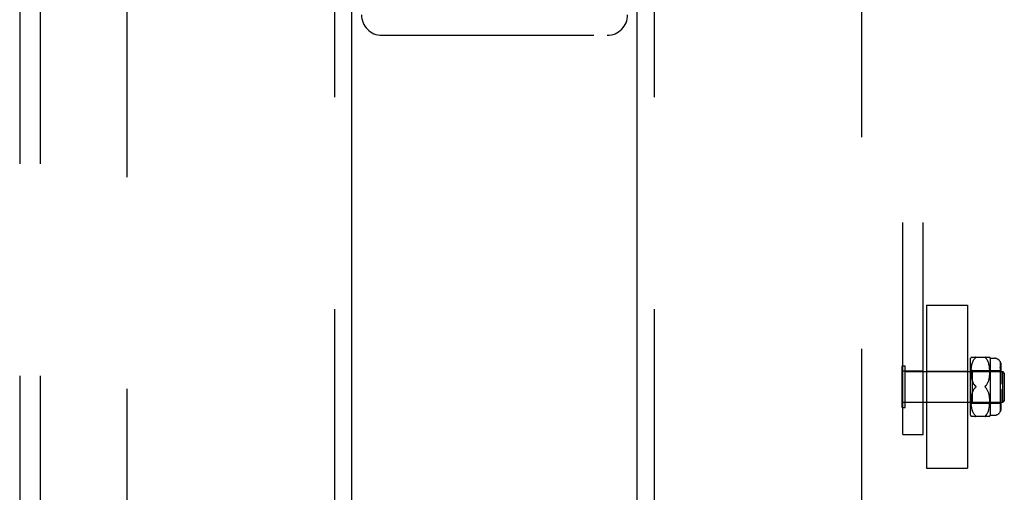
# Model space of a CAD drawing. Header units: inches. Extents: x 0 to 236, y 0 to 153.
# Tile 55 of 99: x 131.47 to 137.5, y 51.44 to 54.34. Entities that reach past the tile are written whole.
import ezdxf

# ---------------------------------------------------------------- set-up
doc = ezdxf.new("R2010")
doc.units = ezdxf.units.IN
doc.header["$LTSCALE"] = 12.986111
doc.header["$MEASUREMENT"] = 0
doc.linetypes.add('HIDDEN', pattern=[0.2, 0.1, -0.1])
for name, color, linetype in [('DEFAULT_2', 8, 'HIDDEN'), ('DOOR_2_ASSEMBLY', 7, 'CONTINUOUS'), ('MAIN_DOOR_ASSEMBLY', 7, 'CONTINUOUS'), ('SUBPANELS', 7, 'CONTINUOUS')]:
    doc.layers.add(name, color=color, linetype=linetype)

msp = doc.modelspace()

# ---------------------------------------------------------------- linework, layer by layer
at = {"layer": 'DEFAULT_2', "color": 8, "linetype": 'HIDDEN'}
for p, q in [((132.1261, 96.2268), (132.1261, 17.2568)), ((136.6261, 17.2568), (136.6261, 96.2268)), ((136.8771, 51.7952), (136.8771, 57.9843)), ((137.0021, 51.7952), (137.0021, 57.9843)), ((133.6871, 54.2418), (135.0671, 54.2418)), ((137.0221, 52.5869), (137.2721, 52.5869)), ((137.0221, 52.5869), (137.0221, 51.5869)), ((137.2721, 52.5869), (137.2721, 51.5869)), ((137.2952, 52.2687), (137.409, 52.2687)), ((137.3229, 52.2661), (137.3225, 52.2655)), ((136.8731, 52.2149), (136.8911, 52.2149)), ((136.8731, 51.9589), (136.8731, 52.2149)), ((136.8911, 51.9589), (136.8911, 52.2149)), ((137.2921, 51.9119), (137.2921, 52.2619)), ((137.2965, 52.2027), (137.2974, 52.21)), ((137.2974, 52.2097), (137.2985, 52.2167)), ((137.2985, 52.2165), (137.2998, 52.2231)), ((137.2998, 52.2229), (137.3014, 52.2291)), ((137.3014, 52.229), (137.3032, 52.2347)), ((137.3031, 52.2346), (137.3051, 52.24)), ((137.3051, 52.2399), (137.3073, 52.2448)), ((137.3073, 52.2448), (137.3097, 52.2494)), ((137.3096, 52.2493), (137.3122, 52.2535)), ((137.3122, 52.2535), (137.3149, 52.2573)), ((137.3178, 52.2607), (137.3208, 52.2637)), ((137.3828, 52.2644), (137.3835, 52.2637)), ((137.3835, 52.2637), (137.3864, 52.2607)), ((137.3893, 52.2573), (137.3865, 52.2607)), ((137.392, 52.2535), (137.3893, 52.2573)), ((137.3946, 52.2494), (137.392, 52.2535)), ((137.397, 52.2448), (137.3946, 52.2494)), ((137.3991, 52.24), (137.3969, 52.2449)), ((137.4011, 52.2347), (137.3991, 52.2401)), ((137.4029, 52.229), (137.4011, 52.2348)), ((137.4044, 52.223), (137.4028, 52.2292)), ((137.4058, 52.2166), (137.4044, 52.2232)), ((137.4069, 52.2099), (137.4057, 52.2168)), ((137.4077, 52.2029), (137.4068, 52.2101)), ((137.4121, 52.2619), (137.4371, 52.2619)), ((137.4121, 52.2619), (137.4121, 51.9119)), ((137.4721, 52.2412), (137.4721, 51.9325)), ((137.4721, 52.2085), (137.4771, 52.2085)), ((137.4771, 52.221), (137.4771, 52.1835)), ((137.0021, 52.1834), (136.8771, 52.1834)), ((136.8911, 52.1809), (137.4881, 52.1809)), ((137.0221, 52.1819), (137.2721, 52.1819)), ((137.2921, 52.1969), (137.3021, 52.1869)), ((137.2952, 52.1808), (137.2954, 52.1883)), ((137.2953, 52.1737), (137.2953, 52.181)), ((137.2955, 52.1669), (137.2953, 52.1739)), ((137.2954, 52.1881), (137.2959, 52.1956)), ((137.2958, 52.1604), (137.2955, 52.1671)), ((137.2958, 52.1954), (137.2965, 52.2029)), ((137.2963, 52.1543), (137.2958, 52.1606)), ((137.297, 52.1486), (137.2963, 52.1545)), ((137.2978, 52.1432), (137.297, 52.1487)), ((137.3021, 52.1869), (137.4721, 52.1869)), ((137.3021, 52.1869), (137.3021, 51.9869)), ((137.4066, 52.1436), (137.4073, 52.1491)), ((137.4073, 52.149), (137.408, 52.1549)), ((137.4084, 52.1957), (137.4077, 52.2031)), ((137.408, 52.1548), (137.4085, 52.1611)), ((137.4088, 52.1884), (137.4084, 52.1959)), ((137.4085, 52.1609), (137.4088, 52.1675)), ((137.409, 52.1812), (137.4088, 52.1886)), ((137.4088, 52.1674), (137.409, 52.1743)), ((137.409, 52.1741), (137.409, 52.1814)), ((137.4721, 52.1835), (137.4771, 52.1835)), ((137.4721, 52.1622), (137.4771, 52.1622)), ((137.4771, 52.1711), (137.4771, 52.1019)), ((137.4981, 52.1709), (137.4881, 52.1809)), ((137.4881, 52.1781), (137.4881, 52.1809)), ((137.4881, 51.9929), (137.4881, 52.1809)), ((137.4981, 52.1709), (137.4981, 52.0029)), ((137.2987, 52.1381), (137.2978, 52.1433)), ((137.2996, 52.1334), (137.2986, 52.1382)), ((137.3007, 52.129), (137.2996, 52.1335)), ((137.3019, 52.1247), (137.3007, 52.129)), ((137.3032, 52.1207), (137.3019, 52.1248)), ((137.3227, 52.0895), (137.3223, 52.0901)), ((137.3223, 52.0837), (137.3227, 52.0843)), ((137.3234, 52.0869), (137.3234, 52.0875)), ((137.3234, 52.0862), (137.3234, 52.0869)), ((137.3918, 52.1018), (137.3941, 52.1055)), ((137.3941, 52.1054), (137.3962, 52.1092)), ((137.3962, 52.1092), (137.398, 52.1131)), ((137.398, 52.1131), (137.3997, 52.117)), ((137.3997, 52.117), (137.4011, 52.121)), ((137.4011, 52.121), (137.4025, 52.1252)), ((137.4024, 52.1251), (137.4036, 52.1294)), ((137.4036, 52.1294), (137.4047, 52.1339)), ((137.4047, 52.1338), (137.4057, 52.1387)), ((137.4057, 52.1386), (137.4066, 52.1437)), ((137.4721, 52.1019), (137.4771, 52.1019)), ((137.2963, 52.0193), (137.297, 52.0252)), ((137.297, 52.0251), (137.2978, 52.0306)), ((137.2978, 52.0305), (137.2987, 52.0356)), ((137.2986, 52.0356), (137.2996, 52.0403)), ((137.2996, 52.0403), (137.3007, 52.0448)), ((137.3007, 52.0447), (137.3019, 52.049)), ((137.3047, 52.057), (137.3063, 52.0609)), ((137.3865, 52.0788), (137.3835, 52.0819)), ((137.3918, 52.072), (137.3893, 52.0755)), ((137.3941, 52.0683), (137.3918, 52.072)), ((137.3962, 52.0645), (137.3941, 52.0683)), ((137.398, 52.0606), (137.3962, 52.0646)), ((137.3997, 52.0567), (137.398, 52.0607)), ((137.4011, 52.0527), (137.3997, 52.0568)), ((137.4025, 52.0486), (137.4011, 52.0528)), ((137.4036, 52.0443), (137.4024, 52.0487)), ((137.4047, 52.0398), (137.4036, 52.0444)), ((137.4057, 52.0351), (137.4047, 52.0399)), ((137.4066, 52.03), (137.4057, 52.0352)), ((137.4073, 52.0246), (137.4066, 52.0301)), ((137.408, 52.0188), (137.4073, 52.0247)), ((137.4771, 52.0719), (137.4721, 52.0719)), ((137.4771, 52.0719), (137.4771, 52.0026)), ((137.0021, 51.9904), (136.8771, 51.9904)), ((136.8911, 51.9929), (137.4881, 51.9929)), ((137.0221, 51.9919), (137.2721, 51.9919)), ((137.2921, 51.9769), (137.3021, 51.9869)), ((137.2954, 51.9855), (137.2952, 51.993)), ((137.2953, 51.9998), (137.2955, 52.0068)), ((137.2953, 51.9927), (137.2953, 52)), ((137.2959, 51.9781), (137.2954, 51.9857)), ((137.2955, 52.0066), (137.2958, 52.0133)), ((137.2958, 52.0131), (137.2963, 52.0194)), ((137.2965, 51.9708), (137.2958, 51.9784)), ((137.2974, 51.9638), (137.2965, 51.9711)), ((137.2985, 51.957), (137.2974, 51.964)), ((137.3021, 51.9869), (137.4721, 51.9869)), ((137.4057, 51.9569), (137.4069, 51.9639)), ((137.4068, 51.9636), (137.4077, 51.9709)), ((137.4077, 51.9707), (137.4084, 51.9781)), ((137.4085, 52.0127), (137.408, 52.019)), ((137.4084, 51.9779), (137.4088, 51.9854)), ((137.4088, 52.0062), (137.4085, 52.0128)), ((137.409, 51.9994), (137.4088, 52.0064)), ((137.4088, 51.9852), (137.409, 51.9926)), ((137.409, 51.9924), (137.409, 51.9996)), ((137.4721, 52.0115), (137.4771, 52.0115)), ((137.4721, 51.9903), (137.4771, 51.9903)), ((137.4721, 51.9653), (137.4771, 51.9653)), ((137.4771, 51.9903), (137.4771, 51.9527)), ((137.4981, 52.0029), (137.4881, 51.9929)), ((136.8731, 51.9589), (136.8911, 51.9589)), ((137.409, 51.905), (137.2952, 51.905)), ((137.2998, 51.9506), (137.2985, 51.9572)), ((137.3014, 51.9446), (137.2998, 51.9508)), ((137.3032, 51.939), (137.3014, 51.9448)), ((137.3051, 51.9338), (137.3031, 51.9392)), ((137.3073, 51.9289), (137.3051, 51.9339)), ((137.3097, 51.9244), (137.3073, 51.929)), ((137.3122, 51.9203), (137.3096, 51.9245)), ((137.3149, 51.9165), (137.3122, 51.9203)), ((137.3178, 51.913), (137.3149, 51.9165)), ((137.3178, 51.913), (137.3208, 51.91)), ((137.322, 51.9088), (137.3225, 51.9082)), ((137.3835, 51.91), (137.3864, 51.913)), ((137.3893, 51.9164), (137.392, 51.9202)), ((137.392, 51.9202), (137.3946, 51.9244)), ((137.3946, 51.9244), (137.397, 51.9289)), ((137.3969, 51.9288), (137.3991, 51.9338)), ((137.3991, 51.9337), (137.4011, 51.9391)), ((137.4011, 51.9389), (137.4029, 51.9447)), ((137.4028, 51.9446), (137.4044, 51.9507)), ((137.4044, 51.9506), (137.4058, 51.9571)), ((137.4121, 51.9119), (137.4371, 51.9119)), ((136.8771, 51.7952), (137.0021, 51.7952)), ((137.0221, 51.5869), (137.2721, 51.5869))]:
    msp.add_line(p, q, dxfattribs=at)
for points in [[(137.3229, 52.2661), (137.3232, 52.2666), (137.3234, 52.267), (137.3234, 52.2674), (137.3234, 52.2678), (137.3232, 52.2681), (137.3229, 52.2683), (137.3225, 52.2685), (137.322, 52.2686), (137.3214, 52.2687), (137.3208, 52.2687)], [(137.3208, 52.2637), (137.3215, 52.2644), (137.322, 52.265), (137.3225, 52.2656)], [(137.322, 52.2686), (137.3225, 52.2685), (137.3229, 52.2683), (137.3232, 52.2681), (137.3234, 52.2678), (137.3234, 52.2674), (137.3234, 52.267), (137.3232, 52.2665), (137.3229, 52.2661)], [(137.3835, 52.2687), (137.3828, 52.2687), (137.3822, 52.2686), (137.3817, 52.2685), (137.3813, 52.2683), (137.3811, 52.268), (137.3809, 52.2677), (137.3808, 52.2674), (137.3809, 52.267), (137.3811, 52.2665), (137.3814, 52.266), (137.3818, 52.2655), (137.3822, 52.265)], [(137.3828, 52.2644), (137.3822, 52.265), (137.3817, 52.2656), (137.3813, 52.2661), (137.3811, 52.2666), (137.3809, 52.267), (137.3808, 52.2674), (137.3809, 52.2678), (137.3811, 52.2681), (137.3814, 52.2683), (137.3818, 52.2685), (137.3822, 52.2686), (137.3828, 52.2687)], [(137.3208, 52.2637), (137.3178, 52.2607), (137.3149, 52.2573)], [(137.4721, 52.2405), (137.4732, 52.2384), (137.4742, 52.2361), (137.4751, 52.2336), (137.4759, 52.2311), (137.4764, 52.2286), (137.4768, 52.226), (137.4771, 52.2235), (137.4771, 52.221)], [(137.4771, 52.221), (137.4771, 52.223), (137.4769, 52.225), (137.4767, 52.227), (137.4763, 52.2291), (137.4759, 52.2311), (137.4753, 52.2331), (137.4746, 52.2351), (137.4739, 52.237), (137.473, 52.2388), (137.4721, 52.2405)], [(137.4759, 52.1995), (137.4751, 52.2013), (137.4742, 52.203), (137.4732, 52.2046), (137.4721, 52.2061)], [(137.4753, 52.1797), (137.4746, 52.1811), (137.4739, 52.1824), (137.473, 52.1837), (137.4721, 52.1849)], [(137.4753, 52.1797), (137.4759, 52.1783), (137.4763, 52.1768), (137.4767, 52.1754), (137.4769, 52.1739), (137.4771, 52.1725), (137.4771, 52.1711)], [(137.4759, 52.1995), (137.4764, 52.1977), (137.4768, 52.1959), (137.4771, 52.1941), (137.4771, 52.1924)], [(137.3032, 52.1207), (137.3047, 52.1167), (137.3063, 52.1129), (137.3082, 52.1091), (137.3102, 52.1053)], [(137.3208, 52.0919), (137.3178, 52.0949), (137.315, 52.0982), (137.3125, 52.1017), (137.3102, 52.1053), (137.3082, 52.1091), (137.3063, 52.1129), (137.3047, 52.1168)], [(137.315, 52.0982), (137.3178, 52.0949), (137.3208, 52.0919)], [(137.3208, 52.0919), (137.3214, 52.0913), (137.3219, 52.0907), (137.3223, 52.0901), (137.3227, 52.0895), (137.323, 52.0888), (137.3232, 52.0882), (137.3234, 52.0875)], [(137.3219, 52.0907), (137.3214, 52.0913), (137.3208, 52.0919)], [(137.3234, 52.0862), (137.3232, 52.0856), (137.323, 52.0849), (137.3227, 52.0843), (137.3223, 52.0837), (137.3219, 52.0831), (137.3214, 52.0825)], [(137.3815, 52.0895), (137.3812, 52.0888), (137.381, 52.0882), (137.3809, 52.0875), (137.3808, 52.0869)], [(137.3808, 52.0869), (137.3809, 52.0862), (137.381, 52.0856), (137.3812, 52.0849), (137.3815, 52.0843), (137.3819, 52.0837), (137.3824, 52.0831), (137.3829, 52.0825), (137.3835, 52.0819)], [(137.3815, 52.0895), (137.3819, 52.0901), (137.3824, 52.0907), (137.3829, 52.0913), (137.3835, 52.0919)], [(137.3835, 52.0819), (137.3829, 52.0825), (137.3824, 52.0831), (137.3819, 52.0837), (137.3815, 52.0843)], [(137.3829, 52.0913), (137.3824, 52.0907), (137.3819, 52.0901)], [(137.3918, 52.1018), (137.3893, 52.0983), (137.3865, 52.095), (137.3835, 52.0919)], [(137.315, 52.0756), (137.3125, 52.0721), (137.3102, 52.0684), (137.3082, 52.0647), (137.3063, 52.0609), (137.3047, 52.057), (137.3032, 52.053), (137.3019, 52.049)], [(137.3082, 52.0647), (137.3102, 52.0684), (137.3125, 52.0721), (137.315, 52.0755), (137.3178, 52.0788), (137.3208, 52.0819)], [(137.3208, 52.0819), (137.3214, 52.0825), (137.3219, 52.0831)], [(137.3835, 52.0819), (137.3865, 52.0788), (137.3893, 52.0755)], [(137.4771, 52.0026), (137.4771, 52.0009), (137.4768, 51.9991), (137.4764, 51.9973), (137.4759, 51.9955), (137.4751, 51.9937), (137.4742, 51.992), (137.4732, 51.9904), (137.4721, 51.9889)], [(137.4771, 51.9814), (137.4771, 51.98), (137.4769, 51.9786), (137.4767, 51.9772), (137.4763, 51.9757), (137.4759, 51.9743), (137.4753, 51.9729), (137.4746, 51.9715), (137.4739, 51.9701), (137.473, 51.9689), (137.4721, 51.9676)], [(137.322, 51.9088), (137.3214, 51.9094), (137.3208, 51.91)], [(137.3208, 51.905), (137.3215, 51.905), (137.322, 51.9051), (137.3225, 51.9053), (137.3229, 51.9055), (137.3232, 51.9057), (137.3234, 51.906), (137.3234, 51.9064), (137.3234, 51.9068), (137.3232, 51.9072), (137.3229, 51.9077)], [(137.3225, 51.9082), (137.3229, 51.9077), (137.3232, 51.9072), (137.3234, 51.9067), (137.3234, 51.9063), (137.3234, 51.906), (137.3232, 51.9057), (137.3229, 51.9054), (137.3225, 51.9053), (137.322, 51.9051)], [(137.3835, 51.91), (137.3828, 51.9094), (137.3822, 51.9088), (137.3817, 51.9082), (137.3813, 51.9077), (137.3811, 51.9072), (137.3809, 51.9067), (137.3808, 51.9063), (137.3809, 51.906), (137.3811, 51.9057), (137.3814, 51.9054), (137.3818, 51.9053), (137.3822, 51.9051), (137.3828, 51.905), (137.3835, 51.905)], [(137.3828, 51.905), (137.3822, 51.9051), (137.3817, 51.9053), (137.3813, 51.9055), (137.3811, 51.9057), (137.3809, 51.906), (137.3808, 51.9064), (137.3809, 51.9068), (137.3811, 51.9072), (137.3814, 51.9077), (137.3818, 51.9082), (137.3822, 51.9088)], [(137.3893, 51.9165), (137.3865, 51.913), (137.3835, 51.91)], [(137.4771, 51.9527), (137.4771, 51.9503), (137.4768, 51.9478), (137.4764, 51.9452), (137.4759, 51.9426), (137.4751, 51.9401), (137.4742, 51.9377), (137.4732, 51.9354), (137.4721, 51.9332)], [(137.4721, 51.9332), (137.473, 51.935), (137.4739, 51.9368), (137.4746, 51.9387), (137.4753, 51.9406), (137.4759, 51.9426), (137.4763, 51.9447), (137.4767, 51.9467), (137.4769, 51.9488), (137.4771, 51.9507), (137.4771, 51.9527)]]:
    msp.add_lwpolyline(points, dxfattribs=at)
for centre, radius, start, end in [((133.6871, 54.3668), 0.125, 180, 270), ((135.0671, 54.3668), 0.125, 270, 360), ((137.3485, 52.2405), 0.0603, 151.92124, 159.25164), ((137.3558, 52.2405), 0.0603, 20.74836, 28.08214), ((137.4371, 52.2219), 0.04, 28.95502, 90), ((137.3485, 51.9332), 0.0603, 200.74836, 208.07876), ((137.3558, 51.9332), 0.0603, 331.91786, 339.25164), ((137.4371, 51.9519), 0.04, 270, 331.04498)]:
    msp.add_arc(centre, radius, start, end, dxfattribs=at)
at = {"layer": 'DOOR_2_ASSEMBLY', "color": 8, "linetype": 'HIDDEN'}
msp.add_line((133.3971, 68.1468), (133.3971, 45.3368), dxfattribs=at)
at = {"layer": 'DOOR_2_ASSEMBLY', "color": 3, "linetype": 'Continuous'}
msp.add_line((133.5011, 67.9918), (133.5011, 45.4918), dxfattribs=at)
at = {"layer": 'MAIN_DOOR_ASSEMBLY', "color": 8, "linetype": 'HIDDEN'}
msp.add_line((135.3551, 68.1468), (135.3551, 45.3368), dxfattribs=at)
at = {"layer": 'MAIN_DOOR_ASSEMBLY', "color": 3, "linetype": 'Continuous'}
msp.add_line((135.2511, 45.4918), (135.2511, 67.9918), dxfattribs=at)
at = {"layer": 'SUBPANELS', "color": 8, "linetype": 'HIDDEN'}
for p, q in [((131.4699, 93.7105), (131.4699, 19.773)), ((131.5949, 93.7105), (131.5949, 19.773))]:
    msp.add_line(p, q, dxfattribs=at)

doc.saveas('drawing.dxf')
